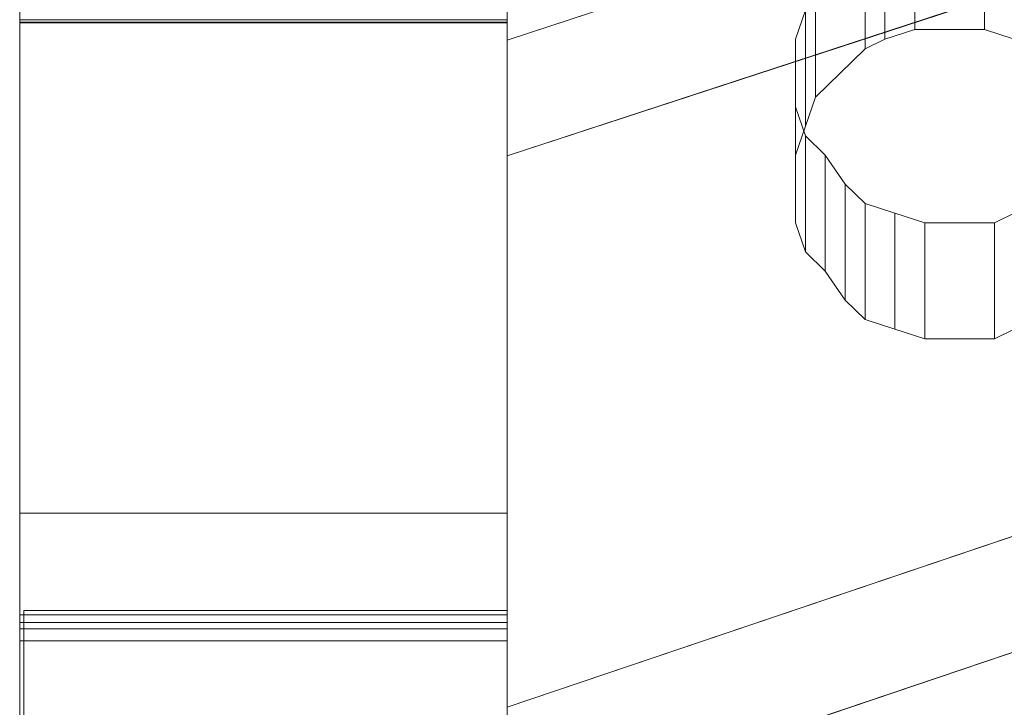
# Model space of a CAD drawing. Header units: millimetres. Extents: x -211 to 218, y -248 to 286.
# Tile 119 of 214: x -199.64 to -187.51, y 225 to 233.46. Entities that reach past the tile are written whole.
import ezdxf

# ---------------------------------------------------------------- set-up
doc = ezdxf.new("R2010")
doc.units = ezdxf.units.MM
doc.header["$LTSCALE"] = 25.4
doc.layers.add('None', color=7, linetype='Continuous', lineweight=9)

msp = doc.modelspace()

# ---------------------------------------------------------------- linework, layer by layer
at = {"layer": 'None', "color": 7, "linetype": 'Continuous', "lineweight": 9}
for points, invisible_edges in [([(-106.613, 136.705, -21.075), (-104.343, 137.897, -21.111), (-186.998, 283.119, -412.972), (-188.943, 282.097, -412.941)], 10), ([(-188.943, 282.097, -412.941), (-189.621, 281.741, -412.93), (-106.966, 136.519, -21.069), (-106.613, 136.705, -21.075)], 10), ([(-108.784, 135.152, -21.192), (-106.966, 136.519, -21.069), (-189.621, 281.741, -412.93), (-191.191, 280.561, -413.036)], 10), ([(-191.191, 280.561, -413.036), (-191.986, 279.963, -413.09), (-109.332, 134.741, -21.229), (-108.784, 135.152, -21.192)], 10), ([(-110.719, 133.294, -21.473), (-109.332, 134.741, -21.229), (-191.986, 279.963, -413.09), (-193.196, 278.701, -413.302)], 10), ([(-193.196, 278.701, -413.302), (-194.022, 277.84, -413.447), (-111.367, 132.617, -21.586), (-110.719, 133.294, -21.473)], 10), ([(-112.372, 131.149, -21.919), (-111.367, 132.617, -21.586), (-194.022, 277.84, -413.447), (-194.913, 276.537, -413.742)], 10), ([(-194.913, 276.537, -413.742), (-195.667, 275.435, -413.991), (-113.012, 130.213, -22.131), (-112.372, 131.149, -21.919)], 10), ([(-113.689, 128.744, -22.532), (-113.138, 129.94, -22.205), (-195.667, 275.435, -413.991), (-196.283, 274.098, -414.357)], 10), ([(-113.138, 129.94, -22.205), (-113.012, 130.213, -22.131), (-195.667, 275.435, -413.991)], 10), ([(-196.283, 274.098, -414.357), (-196.87, 272.823, -414.705), (-114.215, 127.601, -22.845), (-113.689, 128.744, -22.532)], 10), ([(-114.608, 126.12, -23.311), (-114.215, 127.601, -22.845), (-196.87, 272.823, -414.705), (-197.24, 271.427, -415.145)], 10), ([(-114.941, 124.861, -23.707), (-114.608, 126.12, -23.311), (-197.24, 271.427, -415.145), (-197.449, 270.639, -415.393)], 10), ([(-197.449, 270.639, -415.393), (-197.596, 270.083, -415.568), (-114.941, 124.861, -23.707)], 10), ([(-115.064, 123.339, -24.245), (-114.941, 124.861, -23.707), (-197.596, 270.083, -415.568), (-197.717, 268.59, -416.096)], 10), ([(-197.717, 268.59, -416.096), (-197.822, 267.297, -416.553), (-115.167, 122.075, -24.692), (-115.064, 123.339, -24.245)], 10), ([(-115.078, 121.204, -25.034), (-115.167, 122.075, -24.692), (-197.822, 267.297, -416.553), (-197.656, 265.679, -417.187)], 10), ([(-197.656, 265.679, -417.187), (-197.541, 264.551, -417.63), (-114.886, 119.329, -25.769), (-115.005, 120.489, -25.314)], 10), ([(-115.005, 120.489, -25.314), (-115.078, 121.204, -25.034), (-197.656, 265.679, -417.187)], 10), ([(-114.396, 117.679, -26.484), (-114.886, 119.329, -25.769), (-197.541, 264.551, -417.63), (-197.175, 263.318, -418.164)], 10), ([(-197.175, 263.318, -418.164), (-197.024, 262.812, -418.383), (-114.396, 117.679, -26.484)], 10), ([(-197.024, 262.812, -418.383), (-196.762, 261.927, -418.766), (-114.107, 116.705, -26.906), (-114.396, 117.679, -26.484)], 10), ([(-196.762, 261.927, -418.766), (-112.989, 114.546, -27.942), (-113.241, 115.033, -27.708)], 9), ([(-112.989, 114.546, -27.942), (-196.762, 261.927, -418.766), (-195.824, 260.117, -419.635)], 9), ([(-113.241, 115.033, -27.708), (-114.107, 116.705, -26.906), (-196.762, 261.927, -418.766)], 10), ([(-195.824, 260.117, -419.635), (-195.508, 259.506, -419.928), (-112.853, 114.284, -28.067), (-112.989, 114.546, -27.942)], 10), ([(-111.581, 112.669, -28.934), (-112.853, 114.284, -28.067), (-195.508, 259.506, -419.928), (-194.102, 257.722, -420.886)], 10), ([(-111.163, 112.14, -29.218), (-111.581, 112.669, -28.934), (-194.102, 257.722, -420.886), (-193.973, 257.558, -420.974)], 10), ([(-193.973, 257.558, -420.974), (-193.818, 257.362, -421.079), (-111.163, 112.14, -29.218)], 10), ([(-109.493, 110.688, -30.109), (-111.163, 112.14, -29.218), (-193.818, 257.362, -421.079), (-191.94, 255.73, -422.08)], 10), ([(-191.94, 255.73, -422.08), (-191.743, 255.558, -422.185), (-109.088, 110.336, -30.324), (-109.493, 110.688, -30.109)], 10), ([(-191.743, 255.558, -422.185), (-189.449, 254.212, -423.168), (-107.081, 109.158, -31.184), (-107.879, 109.626, -30.843)], 10), ([(-107.879, 109.626, -30.843), (-109.088, 110.336, -30.324), (-191.743, 255.558, -422.185)], 10), ([(-189.449, 254.212, -423.168), (-189.346, 254.151, -423.212), (-106.691, 108.929, -31.352), (-107.081, 109.158, -31.184)], 10), ([(-104.458, 108.111, -32.126), (-106.691, 108.929, -31.352), (-189.346, 254.151, -423.212), (-187.808, 253.588, -423.745)], 10), ([(-187.808, 253.588, -423.745), (-186.748, 253.2, -424.112), (-104.458, 108.111, -32.126)], 10), ([(-199.637, 233.43, 331.921), (-199.637, 234.871, 337.695), (-199.637, 241.507, 336.169), (-199.637, 237.293, 318.772)], 8), ([(-193.637, 237.293, 318.772), (-193.637, 241.507, 336.169), (-193.637, 234.871, 337.695), (-193.637, 233.43, 331.921)], 8), ([(-183.2, 230.357, 296.471), (-172.295, 238.646, 294.442), (-193.637, 217.273, 299.672)], 11), ([(-166.295, 218.76, 299.308), (-193.637, 210.054, 301.438), (-193.637, 217.273, 299.672), (-172.295, 238.646, 294.442)], 12), ([(-199.637, 225.813, 310.951), (-199.637, 225.713, 311.259), (-199.637, 237.293, 318.772), (-199.637, 236.414, 315.143)], 10), ([(-199.637, 237.293, 318.772), (-199.637, 225.542, 311.591), (-199.637, 225.327, 311.865)], 9), ([(-199.637, 237.293, 318.772), (-199.637, 225.713, 311.259), (-199.637, 225.705, 311.283)], 9), ([(-199.637, 225.705, 311.283), (-199.637, 225.542, 311.591), (-199.637, 237.293, 318.772)], 10), ([(-199.637, 225.327, 311.865), (-199.637, 225.068, 312.099), (-199.637, 233.43, 331.921), (-199.637, 237.293, 318.772)], 14), ([(-193.637, 236.414, 315.143), (-193.637, 237.293, 318.772), (-193.637, 225.713, 311.259), (-193.637, 225.813, 310.951)], 10), ([(-193.637, 237.293, 318.772), (-193.637, 229.276, 323.974), (-193.637, 229.042, 323.715)], 9), ([(-193.637, 237.293, 318.772), (-193.637, 229.676, 325.282), (-193.637, 229.664, 324.934)], 9), ([(-193.637, 229.042, 323.715), (-193.637, 228.768, 323.501), (-193.637, 237.293, 318.772)], 10), ([(-193.637, 237.293, 318.772), (-193.637, 229.591, 324.593), (-193.637, 229.461, 324.27)], 9), ([(-193.637, 229.628, 325.628), (-193.637, 229.676, 325.282), (-193.637, 237.293, 318.772), (-193.637, 233.43, 331.921)], 14), ([(-193.637, 228.768, 323.501), (-193.637, 228.46, 323.337), (-193.637, 225.713, 311.259), (-193.637, 237.293, 318.772)], 14), ([(-193.637, 229.664, 324.934), (-193.637, 229.591, 324.593), (-193.637, 237.293, 318.772)], 10), ([(-193.637, 229.461, 324.27), (-193.637, 229.276, 323.974), (-193.637, 237.293, 318.772)], 10), ([(-183.284, 236.601, 301.12), (-193.637, 233.209, 301.95), (-183.645, 232.043, 302.235), (-182.286, 235.612, 301.362)], 10), ([(-199.637, 226.14, 303.66), (-199.637, 236.414, 315.143), (-199.637, 233.419, 302.776)], 9), ([(-199.637, 236.414, 315.143), (-199.637, 225.646, 309.593), (-199.637, 225.776, 309.916)], 9), ([(-199.637, 224.953, 308.824), (-199.637, 225.227, 309.039), (-199.637, 236.414, 315.143), (-199.637, 220.764, 304.989)], 14), ([(-199.637, 236.414, 315.143), (-199.637, 225.861, 310.606), (-199.637, 225.813, 310.951)], 9), ([(-199.637, 236.414, 315.143), (-199.637, 225.461, 309.298), (-199.637, 225.646, 309.593)], 9), ([(-199.637, 236.414, 315.143), (-199.637, 225.849, 310.257), (-199.637, 225.861, 310.606)], 9), ([(-199.637, 225.227, 309.039), (-199.637, 225.461, 309.298), (-199.637, 236.414, 315.143)], 10), ([(-199.637, 225.776, 309.916), (-199.637, 225.849, 310.257), (-199.637, 236.414, 315.143)], 10), ([(-199.637, 226.14, 303.66), (-199.637, 220.764, 304.989), (-199.637, 236.414, 315.143)], 10), ([(-193.637, 236.414, 315.143), (-193.637, 233.419, 302.776), (-199.637, 233.419, 302.776), (-199.637, 236.414, 315.143)], 8), ([(-193.637, 233.419, 302.776), (-193.637, 236.414, 315.143), (-193.637, 226.14, 303.66)], 10), ([(-193.637, 236.414, 315.143), (-193.637, 220.764, 304.989), (-193.637, 226.14, 303.66)], 9), ([(-193.637, 220.764, 304.989), (-193.637, 236.414, 315.143), (-193.637, 225.227, 309.039), (-193.637, 224.953, 308.824)], 11), ([(-193.637, 236.414, 315.143), (-193.637, 225.461, 309.298), (-193.637, 225.227, 309.039)], 9), ([(-193.637, 236.414, 315.143), (-193.637, 225.849, 310.257), (-193.637, 225.776, 309.916)], 9), ([(-193.637, 225.776, 309.916), (-193.637, 225.646, 309.593), (-193.637, 236.414, 315.143)], 10), ([(-193.637, 225.646, 309.593), (-193.637, 225.461, 309.298), (-193.637, 236.414, 315.143)], 10), ([(-193.637, 225.813, 310.951), (-193.637, 225.861, 310.606), (-193.637, 236.414, 315.143)], 10), ([(-193.637, 225.861, 310.606), (-193.637, 225.849, 310.257), (-193.637, 236.414, 315.143)], 10), ([(-193.637, 234.35, 331.599), (-193.637, 233.458, 331.817), (-193.637, 234.884, 337.645), (-193.637, 235.776, 337.427)], 8), ([(-182.286, 234.186, 295.534), (-183.645, 230.617, 296.407), (-193.637, 231.783, 296.122), (-183.284, 235.175, 295.292)], 10), ([(-199.637, 227.391, 339.479), (-193.637, 227.391, 339.479), (-189.229, 231.197, 338.547), (-193.637, 234.884, 337.645)], 14), ([(-193.637, 234.884, 337.645), (-199.637, 234.884, 337.645), (-199.637, 227.391, 339.479)], 8), ([(-193.637, 234.884, 337.645), (-190.086, 233.219, 338.052), (-189.964, 233.576, 337.965)], 9), ([(-193.637, 234.884, 337.645), (-190.086, 232.386, 338.256), (-190.086, 233.219, 338.052)], 9), ([(-193.637, 234.884, 337.645), (-189.964, 232.029, 338.344), (-190.086, 232.386, 338.256)], 9), ([(-193.637, 234.884, 337.645), (-189.229, 231.197, 338.547), (-189.474, 231.435, 338.489)], 9), ([(-189.474, 231.435, 338.489), (-189.964, 232.029, 338.344), (-193.637, 234.884, 337.645)], 11), ([(-167.715, 234.35, 331.599), (-193.637, 225.965, 333.65), (-187.637, 229.533, 332.777), (-187.392, 229.652, 332.748)], 11), ([(-193.637, 233.458, 331.817), (-193.637, 234.35, 331.599), (-189.841, 232.507, 332.05), (-189.964, 232.15, 332.137)], 10), ([(-193.637, 234.35, 331.599), (-188.617, 233.339, 331.846), (-188.984, 233.22, 331.875)], 9), ([(-188.984, 233.22, 331.875), (-189.229, 233.101, 331.904), (-193.637, 234.35, 331.599)], 10), ([(-193.637, 234.35, 331.599), (-167.715, 234.35, 331.599), (-187.76, 233.339, 331.846), (-188.617, 233.339, 331.846)], 11), ([(-189.229, 233.101, 331.904), (-189.841, 232.507, 332.05), (-193.637, 234.35, 331.599)], 10), ([(-179.066, 224.062, 334.116), (-183.352, 222.754, 334.436), (-193.637, 225.965, 333.65), (-167.715, 234.35, 331.599)], 14), ([(-187.392, 233.22, 331.875), (-187.76, 233.339, 331.846), (-167.715, 234.35, 331.599)], 10), ([(-199.637, 225.965, 333.65), (-199.637, 233.458, 331.817), (-193.637, 233.458, 331.817)], 8), ([(-193.637, 233.458, 331.817), (-189.229, 229.771, 332.719), (-193.637, 225.965, 333.65), (-199.637, 225.965, 333.65)], 11), ([(-199.637, 233.43, 331.921), (-199.637, 229.676, 325.282), (-199.637, 229.628, 325.628)], 9), ([(-199.637, 233.43, 331.921), (-199.637, 229.591, 324.593), (-199.637, 229.664, 324.934)], 9), ([(-199.637, 229.664, 324.934), (-199.637, 229.676, 325.282), (-199.637, 233.43, 331.921)], 10), ([(-199.637, 226.045, 333.783), (-199.637, 233.43, 331.921), (-199.637, 228.265, 327.091), (-199.637, 227.924, 327.163)], 10), ([(-199.637, 233.43, 331.921), (-199.637, 229.142, 326.542), (-199.637, 228.883, 326.775)], 9), ([(-199.637, 233.43, 331.921), (-199.637, 229.52, 325.959), (-199.637, 229.357, 326.267)], 9), ([(-199.637, 229.461, 324.27), (-199.637, 229.591, 324.593), (-199.637, 233.43, 331.921), (-199.637, 225.068, 312.099)], 14), ([(-199.637, 233.43, 331.921), (-199.637, 228.588, 326.96), (-199.637, 228.265, 327.091)], 9), ([(-199.637, 229.357, 326.267), (-199.637, 229.142, 326.542), (-199.637, 233.43, 331.921)], 10), ([(-199.637, 228.883, 326.775), (-199.637, 228.588, 326.96), (-199.637, 233.43, 331.921)], 10), ([(-199.637, 229.628, 325.628), (-199.637, 229.52, 325.959), (-199.637, 233.43, 331.921)], 10), ([(-199.637, 233.419, 302.776), (-199.637, 232.129, 297.498), (-199.637, 224.772, 298.127), (-199.637, 226.14, 303.66)], 10), ([(-199.637, 232.129, 297.498), (-199.637, 233.419, 302.776), (-193.637, 233.419, 302.776), (-193.637, 232.129, 297.498)], 8), ([(-189.964, 232.15, 332.137), (-190.086, 231.793, 332.224), (-193.637, 233.458, 331.817)], 10), ([(-190.086, 231.793, 332.224), (-190.086, 230.96, 332.428), (-193.637, 233.458, 331.817)], 10), ([(-193.637, 233.458, 331.817), (-189.964, 230.603, 332.515), (-189.719, 230.366, 332.574), (-189.474, 230.009, 332.661)], 9), ([(-190.086, 230.96, 332.428), (-189.964, 230.603, 332.515), (-193.637, 233.458, 331.817)], 10), ([(-189.474, 230.009, 332.661), (-189.229, 229.771, 332.719), (-193.637, 233.458, 331.817)], 10), ([(-193.637, 227.924, 327.163), (-193.637, 228.265, 327.091), (-193.637, 233.43, 331.921), (-193.637, 226.045, 333.783)], 10), ([(-193.637, 233.43, 331.921), (-193.637, 229.52, 325.959), (-193.637, 229.628, 325.628)], 9), ([(-193.637, 233.43, 331.921), (-193.637, 229.142, 326.542), (-193.637, 229.357, 326.267)], 9), ([(-193.637, 233.43, 331.921), (-193.637, 228.588, 326.96), (-193.637, 228.883, 326.775)], 9), ([(-193.637, 228.883, 326.775), (-193.637, 229.142, 326.542), (-193.637, 233.43, 331.921)], 10), ([(-193.637, 228.265, 327.091), (-193.637, 228.588, 326.96), (-193.637, 233.43, 331.921)], 10), ([(-193.637, 229.357, 326.267), (-193.637, 229.52, 325.959), (-193.637, 233.43, 331.921)], 10), ([(-193.637, 226.14, 303.66), (-193.637, 224.772, 298.127), (-193.637, 232.129, 297.498), (-193.637, 233.419, 302.776)], 10), ([(-193.637, 233.209, 301.95), (-193.637, 226.192, 303.667), (-183.649, 231.797, 302.295), (-183.645, 232.043, 302.235)], 10), ([(-199.637, 232.129, 297.498), (-199.637, 221.526, 293.556), (-199.637, 221.418, 293.888)], 9), ([(-199.637, 232.129, 297.498), (-199.637, 221.562, 292.862), (-199.637, 221.574, 293.211)], 9), ([(-199.637, 232.129, 297.498), (-199.637, 221.359, 292.198), (-199.637, 221.489, 292.521)], 9), ([(-199.637, 221.418, 293.888), (-199.637, 221.255, 294.196), (-199.637, 224.772, 298.127), (-199.637, 232.129, 297.498)], 14), ([(-199.637, 221.489, 292.521), (-199.637, 221.562, 292.862), (-199.637, 232.129, 297.498)], 10), ([(-199.637, 221.174, 291.903), (-199.637, 221.359, 292.198), (-199.637, 232.129, 297.498), (-199.637, 221.227, 290.425)], 14), ([(-199.637, 221.574, 293.211), (-199.637, 221.526, 293.556), (-199.637, 232.129, 297.498)], 10), ([(-199.637, 231.549, 295.126), (-199.637, 222.138, 289.021), (-199.637, 221.227, 290.425), (-199.637, 232.129, 297.498)], 7), ([(-199.637, 231.549, 295.126), (-199.637, 232.129, 297.498), (-193.637, 232.129, 297.498), (-193.637, 231.549, 295.126)], 10), ([(-193.637, 221.227, 290.425), (-193.637, 232.129, 297.498), (-193.637, 221.359, 292.198), (-193.637, 221.174, 291.903)], 11), ([(-193.637, 232.129, 297.498), (-193.637, 221.562, 292.862), (-193.637, 221.489, 292.521)], 9), ([(-193.637, 232.129, 297.498), (-193.637, 221.526, 293.556), (-193.637, 221.574, 293.211)], 9), ([(-193.637, 232.129, 297.498), (-193.637, 224.772, 298.127), (-193.637, 221.255, 294.196), (-193.637, 221.418, 293.888)], 11), ([(-193.637, 221.574, 293.211), (-193.637, 221.562, 292.862), (-193.637, 232.129, 297.498)], 10), ([(-193.637, 221.489, 292.521), (-193.637, 221.359, 292.198), (-193.637, 232.129, 297.498)], 10), ([(-193.637, 221.418, 293.888), (-193.637, 221.526, 293.556), (-193.637, 232.129, 297.498)], 10), ([(-193.637, 232.129, 297.498), (-193.637, 221.227, 290.425), (-193.637, 222.138, 289.021), (-193.637, 231.549, 295.126)], 7), ([(-189.474, 231.435, 338.489), (-189.719, 231.792, 338.402), (-189.964, 232.029, 338.344)], 8), ([(-193.637, 226.192, 303.667), (-166.295, 220.186, 305.136), (-183.429, 231.664, 302.328), (-183.649, 231.797, 302.295)], 11), ([(-183.645, 230.617, 296.407), (-183.649, 230.371, 296.467), (-193.637, 224.766, 297.839), (-193.637, 231.783, 296.122)], 10), ([(-199.637, 229.208, 285.547), (-199.637, 225.819, 283.348), (-199.637, 222.138, 289.021), (-199.637, 231.549, 295.126)], 7), ([(-199.637, 229.208, 285.547), (-199.637, 231.549, 295.126), (-193.637, 231.549, 295.126), (-193.637, 229.208, 285.547)], 10), ([(-193.637, 231.549, 295.126), (-193.637, 222.138, 289.021), (-193.637, 225.819, 283.348), (-193.637, 229.208, 285.547)], 7), ([(-188.862, 231.078, 338.576), (-189.229, 231.197, 338.547), (-193.637, 227.391, 339.479)], 10), ([(-193.637, 227.391, 339.479), (-188.495, 230.959, 338.605), (-188.862, 231.078, 338.576)], 9), ([(-187.392, 231.078, 338.576), (-187.637, 230.959, 338.605), (-188.25, 222.634, 340.643), (-183.352, 224.18, 340.264)], 10), ([(-193.637, 227.391, 339.479), (-187.637, 230.959, 338.605), (-188.495, 230.959, 338.605)], 9), ([(-193.637, 227.391, 339.479), (-193.637, 220.85, 341.079), (-188.25, 222.634, 340.643), (-187.637, 230.959, 338.605)], 12), ([(-172.062, 230.724, 260.308), (-193.637, 208.53, 265.738), (-183.315, 222.184, 262.397), (-183.18, 222.327, 262.362)], 11), ([(-166.295, 209.696, 265.453), (-193.637, 200.752, 267.641), (-193.637, 208.53, 265.738), (-172.062, 230.724, 260.308)], 12), ([(-183.649, 230.371, 296.467), (-183.429, 230.238, 296.5), (-193.637, 217.273, 299.672), (-193.637, 224.766, 297.839)], 14), ([(-193.637, 217.273, 299.672), (-183.429, 230.238, 296.5), (-183.2, 230.357, 296.471)], 9), ([(-193.637, 225.965, 333.65), (-189.229, 229.771, 332.719), (-188.862, 229.652, 332.748)], 9), ([(-193.637, 229.676, 325.282), (-199.637, 229.676, 325.282), (-199.637, 229.664, 324.934), (-193.637, 229.664, 324.934)], 5), ([(-193.637, 229.628, 325.628), (-199.637, 229.628, 325.628), (-199.637, 229.676, 325.282), (-193.637, 229.676, 325.282)], 5), ([(-193.637, 229.664, 324.934), (-199.637, 229.664, 324.934), (-199.637, 229.591, 324.593), (-193.637, 229.591, 324.593)], 5), ([(-193.637, 229.52, 325.959), (-199.637, 229.52, 325.959), (-199.637, 229.628, 325.628), (-193.637, 229.628, 325.628)], 5), ([(-188.862, 229.652, 332.748), (-188.495, 229.533, 332.777), (-193.637, 225.965, 333.65)], 10), ([(-193.637, 229.591, 324.593), (-199.637, 229.591, 324.593), (-199.637, 229.461, 324.27), (-193.637, 229.461, 324.27)], 5), ([(-193.637, 229.357, 326.267), (-199.637, 229.357, 326.267), (-199.637, 229.52, 325.959), (-193.637, 229.52, 325.959)], 5), ([(-188.495, 229.533, 332.777), (-187.637, 229.533, 332.777), (-193.637, 225.965, 333.65)], 10), ([(-199.637, 225.068, 312.099), (-199.637, 229.276, 323.974), (-199.637, 229.461, 324.27)], 9), ([(-193.637, 229.461, 324.27), (-199.637, 229.461, 324.27), (-199.637, 229.276, 323.974), (-193.637, 229.276, 323.974)], 5), ([(-193.637, 229.142, 326.542), (-199.637, 229.142, 326.542), (-199.637, 229.357, 326.267), (-193.637, 229.357, 326.267)], 5), ([(-199.637, 229.042, 323.715), (-199.637, 229.276, 323.974), (-199.637, 225.068, 312.099)], 10), ([(-193.637, 229.276, 323.974), (-199.637, 229.276, 323.974), (-199.637, 229.042, 323.715), (-193.637, 229.042, 323.715)], 5), ([(-199.637, 227.89, 280.155), (-199.637, 225.819, 283.348), (-199.637, 229.208, 285.547)], 3), ([(-199.637, 227.89, 280.155), (-199.637, 229.208, 285.547), (-193.637, 229.208, 285.547), (-193.637, 227.89, 280.155)], 10), ([(-193.637, 228.883, 326.775), (-199.637, 228.883, 326.775), (-199.637, 229.142, 326.542), (-193.637, 229.142, 326.542)], 5), ([(-193.637, 229.208, 285.547), (-193.637, 225.819, 283.348), (-193.637, 227.89, 280.155)], 3), ([(-199.637, 225.068, 312.099), (-199.637, 228.768, 323.501), (-199.637, 229.042, 323.715)], 9), ([(-193.637, 229.042, 323.715), (-199.637, 229.042, 323.715), (-199.637, 228.768, 323.501), (-193.637, 228.768, 323.501)], 5), ([(-193.637, 228.588, 326.96), (-199.637, 228.588, 326.96), (-199.637, 228.883, 326.775), (-193.637, 228.883, 326.775)], 5), ([(-199.637, 225.068, 312.099), (-199.637, 228.46, 323.337), (-199.637, 228.768, 323.501)], 9), ([(-193.637, 228.768, 323.501), (-199.637, 228.768, 323.501), (-199.637, 228.46, 323.337), (-193.637, 228.46, 323.337)], 5), ([(-193.637, 228.265, 327.091), (-199.637, 228.265, 327.091), (-199.637, 228.588, 326.96), (-193.637, 228.588, 326.96)], 5), ([(-199.637, 228.128, 323.23), (-199.637, 228.46, 323.337), (-199.637, 225.068, 312.099)], 10), ([(-193.637, 228.46, 323.337), (-199.637, 228.46, 323.337), (-199.637, 228.128, 323.23), (-193.637, 228.128, 323.23)], 5), ([(-183.315, 228.487, 267.032), (-193.637, 225.002, 267.885), (-182.311, 227.487, 267.276)], 10), ([(-193.637, 225.713, 311.259), (-193.637, 228.46, 323.337), (-193.637, 228.128, 323.23)], 9), ([(-193.637, 227.924, 327.163), (-199.637, 227.924, 327.163), (-199.637, 228.265, 327.091), (-193.637, 228.265, 327.091)], 5), ([(-199.637, 228.128, 323.23), (-199.637, 225.068, 312.099), (-199.637, 224.773, 312.284)], 9), ([(-199.637, 224.773, 312.284), (-199.637, 224.45, 312.414), (-199.637, 227.783, 323.181), (-199.637, 228.128, 323.23)], 10), ([(-193.637, 228.128, 323.23), (-199.637, 228.128, 323.23), (-199.637, 227.783, 323.181), (-193.637, 227.783, 323.181)], 5), ([(-193.637, 228.128, 323.23), (-193.637, 227.783, 323.181), (-193.637, 225.713, 311.259)], 10), ([(-199.637, 227.924, 327.163), (-199.637, 227.575, 327.176), (-199.637, 226.045, 333.783)], 10), ([(-193.637, 227.575, 327.176), (-199.637, 227.575, 327.176), (-199.637, 227.924, 327.163), (-193.637, 227.924, 327.163)], 5), ([(-193.637, 226.045, 333.783), (-193.637, 227.575, 327.176), (-193.637, 227.924, 327.163)], 9), ([(-199.637, 220.522, 279.912), (-199.637, 225.819, 283.348), (-199.637, 227.89, 280.155), (-199.637, 227.035, 276.655)], 11), ([(-199.637, 227.035, 276.655), (-199.637, 227.89, 280.155), (-193.637, 227.89, 280.155), (-193.637, 227.035, 276.655)], 10), ([(-199.637, 227.435, 323.193), (-199.637, 227.783, 323.181), (-199.637, 224.45, 312.414)], 10), ([(-193.637, 227.783, 323.181), (-199.637, 227.783, 323.181), (-199.637, 227.435, 323.193), (-193.637, 227.435, 323.193)], 5), ([(-193.637, 227.035, 276.655), (-193.637, 227.89, 280.155), (-193.637, 225.819, 283.348), (-193.637, 220.522, 279.912)], 14), ([(-193.637, 224.45, 312.414), (-193.637, 227.783, 323.181), (-193.637, 227.435, 323.193)], 9), ([(-193.637, 227.783, 323.181), (-193.637, 224.45, 312.414), (-193.637, 224.773, 312.284)], 9), ([(-193.637, 224.773, 312.284), (-193.637, 225.068, 312.099), (-193.637, 227.783, 323.181)], 10), ([(-193.637, 227.783, 323.181), (-193.637, 225.542, 311.591), (-193.637, 225.705, 311.283)], 9), ([(-193.637, 227.783, 323.181), (-193.637, 225.068, 312.099), (-193.637, 225.327, 311.865)], 9), ([(-193.637, 225.327, 311.865), (-193.637, 225.542, 311.591), (-193.637, 227.783, 323.181)], 10), ([(-193.637, 225.705, 311.283), (-193.637, 225.713, 311.259), (-193.637, 227.783, 323.181)], 10), ([(-199.637, 226.045, 333.783), (-199.637, 227.575, 327.176), (-199.637, 227.23, 327.127)], 9), ([(-193.637, 227.23, 327.127), (-199.637, 227.23, 327.127), (-199.637, 227.575, 327.176), (-193.637, 227.575, 327.176)], 5), ([(-193.637, 226.045, 333.783), (-193.637, 227.23, 327.127), (-193.637, 227.575, 327.176)], 9), ([(-199.637, 224.45, 312.414), (-199.637, 224.109, 312.487), (-199.637, 227.094, 323.266), (-199.637, 227.435, 323.193)], 10), ([(-193.637, 227.435, 323.193), (-199.637, 227.435, 323.193), (-199.637, 227.094, 323.266), (-193.637, 227.094, 323.266)], 5), ([(-193.637, 225.002, 267.885), (-183.682, 223.871, 268.161), (-182.311, 227.487, 267.276)], 9), ([(-193.637, 227.435, 323.193), (-193.637, 227.094, 323.266), (-193.637, 224.109, 312.487), (-193.637, 224.45, 312.414)], 10), ([(-199.637, 216.963, 327.285), (-199.637, 220.851, 341.083), (-199.637, 227.391, 339.479), (-199.637, 226.045, 333.783)], 8), ([(-193.637, 226.045, 333.783), (-193.637, 227.391, 339.479), (-193.637, 220.851, 341.083), (-193.637, 216.963, 327.285)], 8), ([(-199.637, 227.23, 327.127), (-199.637, 226.898, 327.02), (-199.637, 226.045, 333.783)], 10), ([(-193.637, 226.898, 327.02), (-199.637, 226.898, 327.02), (-199.637, 227.23, 327.127), (-193.637, 227.23, 327.127)], 5), ([(-193.637, 226.045, 333.783), (-193.637, 226.898, 327.02), (-193.637, 227.23, 327.127)], 9), ([(-199.637, 224.109, 312.487), (-199.637, 226.77, 323.397), (-199.637, 227.094, 323.266)], 9), ([(-193.637, 227.094, 323.266), (-199.637, 227.094, 323.266), (-199.637, 226.77, 323.397), (-193.637, 226.77, 323.397)], 5), ([(-193.637, 227.094, 323.266), (-193.637, 226.77, 323.397), (-193.637, 224.109, 312.487)], 10), ([(-182.311, 226.061, 261.448), (-193.637, 223.576, 262.057), (-183.315, 227.061, 261.204)], 9), ([(-199.637, 225.831, 271.73), (-199.637, 223.938, 274.647), (-199.637, 227.035, 276.655)], 3), ([(-199.637, 227.035, 276.655), (-199.637, 223.938, 274.647), (-199.637, 220.522, 279.912)], 11), ([(-199.637, 225.831, 271.73), (-199.637, 227.035, 276.655), (-193.637, 227.035, 276.655), (-193.637, 225.831, 271.73)], 10), ([(-193.637, 220.522, 279.912), (-193.637, 223.938, 274.647), (-193.637, 227.035, 276.655)], 11), ([(-193.637, 227.035, 276.655), (-193.637, 223.938, 274.647), (-193.637, 225.831, 271.73)], 3), ([(-199.637, 226.898, 327.02), (-199.637, 226.591, 326.856), (-199.637, 226.045, 333.783)], 10), ([(-193.637, 226.591, 326.856), (-199.637, 226.591, 326.856), (-199.637, 226.898, 327.02), (-193.637, 226.898, 327.02)], 5), ([(-193.637, 226.045, 333.783), (-193.637, 226.591, 326.856), (-193.637, 226.898, 327.02)], 9), ([(-199.637, 226.77, 323.397), (-199.637, 224.109, 312.487), (-199.637, 223.76, 312.499)], 9), ([(-199.637, 223.76, 312.499), (-199.637, 223.415, 312.451), (-199.637, 226.77, 323.397)], 10), ([(-199.637, 223.083, 312.343), (-199.637, 226.475, 323.582), (-199.637, 226.77, 323.397)], 9), ([(-199.637, 223.415, 312.451), (-199.637, 223.083, 312.343), (-199.637, 226.77, 323.397)], 10), ([(-193.637, 226.77, 323.397), (-199.637, 226.77, 323.397), (-199.637, 226.475, 323.582), (-193.637, 226.475, 323.582)], 5), ([(-193.637, 226.77, 323.397), (-193.637, 223.415, 312.451), (-193.637, 223.76, 312.499)], 9), ([(-193.637, 226.77, 323.397), (-193.637, 223.083, 312.343), (-193.637, 223.415, 312.451)], 9), ([(-193.637, 223.76, 312.499), (-193.637, 224.109, 312.487), (-193.637, 226.77, 323.397)], 10), ([(-193.637, 226.77, 323.397), (-193.637, 226.475, 323.582), (-193.637, 223.083, 312.343)], 10), ([(-199.637, 226.045, 333.783), (-199.637, 226.591, 326.856), (-199.637, 226.316, 326.642)], 9), ([(-193.637, 226.316, 326.642), (-199.637, 226.316, 326.642), (-199.637, 226.591, 326.856), (-193.637, 226.591, 326.856)], 5), ([(-193.637, 226.316, 326.642), (-193.637, 226.591, 326.856), (-193.637, 226.045, 333.783)], 10), ([(-199.637, 213.043, 303.039), (-199.637, 226.475, 323.582), (-199.637, 222.267, 311.706), (-199.637, 222.082, 311.411)], 11), ([(-199.637, 226.475, 323.582), (-199.637, 222.501, 311.965), (-199.637, 222.267, 311.706)], 9), ([(-199.637, 226.475, 323.582), (-199.637, 223.083, 312.343), (-199.637, 222.776, 312.18)], 9), ([(-199.637, 222.776, 312.18), (-199.637, 222.501, 311.965), (-199.637, 226.475, 323.582)], 10), ([(-199.637, 212.458, 310.765), (-199.637, 226.216, 323.815), (-199.637, 226.475, 323.582), (-199.637, 213.043, 303.039)], 13), ([(-193.637, 226.475, 323.582), (-199.637, 226.475, 323.582), (-199.637, 226.216, 323.815), (-193.637, 226.216, 323.815)], 5), ([(-193.637, 226.475, 323.582), (-193.637, 222.501, 311.965), (-193.637, 222.776, 312.18)], 9), ([(-193.637, 222.082, 311.411), (-193.637, 222.267, 311.706), (-193.637, 226.475, 323.582), (-193.637, 213.043, 303.039)], 14), ([(-193.637, 222.267, 311.706), (-193.637, 222.501, 311.965), (-193.637, 226.475, 323.582)], 10), ([(-193.637, 213.043, 303.039), (-193.637, 226.475, 323.582), (-193.637, 226.216, 323.815), (-193.637, 212.458, 310.765)], 13), ([(-193.637, 222.776, 312.18), (-193.637, 223.083, 312.343), (-193.637, 226.475, 323.582)], 10), ([(-199.637, 226.316, 326.642), (-199.637, 226.082, 326.383), (-199.637, 216.963, 327.285), (-199.637, 226.045, 333.783)], 14), ([(-193.637, 226.082, 326.383), (-199.637, 226.082, 326.383), (-199.637, 226.316, 326.642), (-193.637, 226.316, 326.642)], 5), ([(-199.637, 212.458, 310.765), (-199.637, 226.001, 324.09), (-199.637, 226.216, 323.815)], 9), ([(-193.637, 226.216, 323.815), (-199.637, 226.216, 323.815), (-199.637, 226.001, 324.09), (-193.637, 226.001, 324.09)], 5), ([(-193.637, 226.045, 333.783), (-193.637, 216.963, 327.285), (-193.637, 226.082, 326.383), (-193.637, 226.316, 326.642)], 11), ([(-193.637, 226.216, 323.815), (-193.637, 226.001, 324.09), (-193.637, 212.458, 310.765)], 10), ([(-199.637, 220.764, 304.989), (-199.637, 226.14, 303.66), (-193.637, 226.14, 303.66), (-193.637, 220.764, 304.989)], 8), ([(-193.637, 226.192, 303.667), (-199.588, 226.192, 303.667), (-199.588, 218.699, 305.5), (-193.637, 218.699, 305.5)], 8), ([(-193.637, 218.699, 305.5), (-166.295, 220.186, 305.136), (-193.637, 226.192, 303.667)], 11), ([(-199.637, 216.963, 327.285), (-199.637, 226.082, 326.383), (-199.637, 225.897, 326.087)], 9), ([(-193.637, 225.897, 326.087), (-199.637, 225.897, 326.087), (-199.637, 226.082, 326.383), (-193.637, 226.082, 326.383)], 5), ([(-199.637, 225.838, 324.398), (-199.637, 226.001, 324.09), (-199.637, 212.458, 310.765)], 10), ([(-193.637, 226.001, 324.09), (-199.637, 226.001, 324.09), (-199.637, 225.838, 324.398), (-193.637, 225.838, 324.398)], 5), ([(-193.637, 225.897, 326.087), (-193.637, 226.082, 326.383), (-193.637, 216.963, 327.285)], 10), ([(-182.311, 226.061, 261.448), (-183.682, 222.445, 262.333), (-193.637, 223.576, 262.057)], 10), ([(-193.637, 212.458, 310.765), (-193.637, 226.001, 324.09), (-193.637, 225.838, 324.398)], 9), ([(-183.352, 222.754, 334.436), (-188.25, 221.208, 334.814), (-193.637, 225.965, 333.65)], 10), ([(-188.25, 221.208, 334.814), (-193.637, 219.424, 335.251), (-193.637, 225.965, 333.65)], 8), ([(-199.637, 225.897, 326.087), (-199.637, 225.767, 325.764), (-199.637, 216.963, 327.285)], 10), ([(-193.637, 225.767, 325.764), (-199.637, 225.767, 325.764), (-199.637, 225.897, 326.087), (-193.637, 225.897, 326.087)], 5), ([(-193.637, 225.861, 310.606), (-199.637, 225.861, 310.606), (-199.637, 225.849, 310.257), (-193.637, 225.849, 310.257)], 5), ([(-193.637, 225.813, 310.951), (-199.637, 225.813, 310.951), (-199.637, 225.861, 310.606), (-193.637, 225.861, 310.606)], 5), ([(-193.637, 225.849, 310.257), (-199.637, 225.849, 310.257), (-199.637, 225.776, 309.916), (-193.637, 225.776, 309.916)], 5), ([(-193.637, 216.963, 327.285), (-193.637, 225.767, 325.764), (-193.637, 225.897, 326.087)], 9), ([(-199.637, 212.458, 310.765), (-199.637, 216.963, 327.285), (-199.637, 225.73, 324.729), (-199.637, 225.838, 324.398)], 10), ([(-193.637, 225.838, 324.398), (-199.637, 225.838, 324.398), (-199.637, 225.73, 324.729), (-193.637, 225.73, 324.729)], 5), ([(-199.637, 217.345, 269.72), (-199.637, 223.938, 274.647), (-199.637, 225.831, 271.73), (-199.637, 225.82, 271.684)], 11), ([(-193.637, 225.831, 271.73), (-193.637, 225.82, 271.684), (-199.637, 225.82, 271.684), (-199.637, 225.831, 271.73)], 8), ([(-199.637, 225.82, 271.684), (-199.637, 224.864, 267.716), (-199.637, 215.964, 264.19), (-199.637, 217.345, 269.72)], 10), ([(-199.637, 224.864, 267.716), (-199.637, 225.82, 271.684), (-193.637, 225.82, 271.684), (-193.637, 224.864, 267.716)], 8), ([(-199.637, 225.819, 283.348), (-199.637, 220.522, 279.912), (-199.637, 216.842, 285.585), (-199.637, 222.138, 289.021)], 15), ([(-199.637, 225.713, 311.259), (-199.637, 225.813, 310.951), (-193.637, 225.813, 310.951), (-193.637, 225.713, 311.259)], 10), ([(-193.637, 225.776, 309.916), (-199.637, 225.776, 309.916), (-199.637, 225.646, 309.593), (-193.637, 225.646, 309.593)], 5), ([(-199.637, 216.963, 327.285), (-199.637, 225.767, 325.764), (-199.637, 225.694, 325.423)], 9), ([(-193.637, 225.694, 325.423), (-199.637, 225.694, 325.423), (-199.637, 225.767, 325.764), (-193.637, 225.767, 325.764)], 5), ([(-199.637, 225.682, 325.075), (-199.637, 225.73, 324.729), (-199.637, 216.963, 327.285)], 10), ([(-193.637, 225.73, 324.729), (-199.637, 225.73, 324.729), (-199.637, 225.682, 325.075), (-193.637, 225.682, 325.075)], 5), ([(-193.637, 225.838, 324.398), (-193.637, 225.73, 324.729), (-193.637, 216.963, 327.285), (-193.637, 212.458, 310.765)], 10), ([(-193.637, 225.82, 271.684), (-193.637, 225.831, 271.73), (-193.637, 223.938, 274.647), (-193.637, 217.345, 269.72)], 14), ([(-193.637, 217.345, 269.72), (-193.637, 215.964, 264.19), (-193.637, 224.864, 267.716), (-193.637, 225.82, 271.684)], 10), ([(-193.637, 222.138, 289.021), (-193.637, 216.842, 285.585), (-193.637, 220.522, 279.912), (-193.637, 225.819, 283.348)], 15), ([(-193.637, 225.694, 325.423), (-193.637, 225.767, 325.764), (-193.637, 216.963, 327.285)], 10), ([(-193.637, 216.963, 327.285), (-193.637, 225.73, 324.729), (-193.637, 225.682, 325.075)], 9), ([(-193.637, 225.713, 311.259), (-193.637, 225.705, 311.283), (-199.637, 225.705, 311.283), (-199.637, 225.713, 311.259)], 10), ([(-193.637, 225.542, 311.591), (-199.637, 225.542, 311.591), (-199.637, 225.705, 311.283), (-193.637, 225.705, 311.283)], 5), ([(-199.637, 225.694, 325.423), (-199.637, 225.682, 325.075), (-199.637, 216.963, 327.285)], 10), ([(-193.637, 225.682, 325.075), (-199.637, 225.682, 325.075), (-199.637, 225.694, 325.423), (-193.637, 225.694, 325.423)], 5), ([(-193.637, 225.646, 309.593), (-199.637, 225.646, 309.593), (-199.637, 225.461, 309.298), (-193.637, 225.461, 309.298)], 5), ([(-193.637, 216.963, 327.285), (-193.637, 225.682, 325.075), (-193.637, 225.694, 325.423)], 9), ([(-193.637, 225.327, 311.865), (-199.637, 225.327, 311.865), (-199.637, 225.542, 311.591), (-193.637, 225.542, 311.591)], 5), ([(-193.637, 225.461, 309.298), (-199.637, 225.461, 309.298), (-199.637, 225.227, 309.039), (-193.637, 225.227, 309.039)], 5), ([(-193.637, 225.068, 312.099), (-199.637, 225.068, 312.099), (-199.637, 225.327, 311.865), (-193.637, 225.327, 311.865)], 5), ([(-193.637, 225.227, 309.039), (-199.637, 225.227, 309.039), (-199.637, 224.953, 308.824), (-193.637, 224.953, 308.824)], 5), ([(-193.637, 224.773, 312.284), (-199.637, 224.773, 312.284), (-199.637, 225.068, 312.099), (-193.637, 225.068, 312.099)], 5), ([(-193.637, 225.002, 267.885), (-193.637, 217.437, 269.736), (-183.572, 223.638, 268.218), (-183.682, 223.871, 268.161)], 10)]:
    msp.add_3dface(points, dxfattribs=dict(at, invisible_edges=invisible_edges))
for points in [[(-183.284, 236.601, 301.12), (-183.284, 235.175, 295.292), (-193.637, 231.783, 296.122), (-193.637, 233.209, 301.95)], [(-193.637, 234.884, 337.645), (-193.637, 233.458, 331.817), (-199.637, 233.458, 331.817), (-199.637, 234.884, 337.645)], [(-199.637, 234.884, 337.645), (-199.637, 233.458, 331.817), (-199.637, 225.965, 333.65), (-199.637, 227.391, 339.479)], [(-199.637, 233.43, 331.921), (-193.637, 233.43, 331.921), (-193.637, 234.871, 337.695), (-199.637, 234.871, 337.695)], [(-188.984, 234.646, 337.703), (-188.984, 233.22, 331.875), (-188.617, 233.339, 331.846), (-188.617, 234.765, 337.674)], [(-188.617, 234.765, 337.674), (-188.617, 233.339, 331.846), (-187.76, 233.339, 331.846), (-187.76, 234.765, 337.674)], [(-187.76, 234.765, 337.674), (-187.76, 233.339, 331.846), (-187.392, 233.22, 331.875), (-187.392, 234.646, 337.703)], [(-189.229, 234.527, 337.732), (-189.229, 233.101, 331.904), (-188.984, 233.22, 331.875), (-188.984, 234.646, 337.703)], [(-189.841, 233.933, 337.878), (-189.841, 232.507, 332.05), (-189.229, 233.101, 331.904), (-189.229, 234.527, 337.732)], [(-189.964, 233.576, 337.965), (-189.964, 232.15, 332.137), (-189.841, 232.507, 332.05), (-189.841, 233.933, 337.878)], [(-190.086, 233.219, 338.052), (-190.086, 231.793, 332.224), (-189.964, 232.15, 332.137), (-189.964, 233.576, 337.965)], [(-199.637, 226.045, 333.783), (-193.637, 226.045, 333.783), (-193.637, 233.43, 331.921), (-199.637, 233.43, 331.921)], [(-193.637, 233.209, 301.95), (-193.637, 231.783, 296.122), (-193.637, 224.766, 297.839), (-193.637, 226.192, 303.667)], [(-190.086, 232.386, 338.256), (-190.086, 230.96, 332.428), (-190.086, 231.793, 332.224), (-190.086, 233.219, 338.052)], [(-189.964, 232.029, 338.344), (-189.964, 230.603, 332.515), (-190.086, 230.96, 332.428), (-190.086, 232.386, 338.256)], [(-189.719, 231.792, 338.402), (-189.719, 230.366, 332.574), (-189.964, 230.603, 332.515), (-189.964, 232.029, 338.344)], [(-189.474, 231.435, 338.489), (-189.474, 230.009, 332.661), (-189.719, 230.366, 332.574), (-189.719, 231.792, 338.402)], [(-189.229, 231.197, 338.547), (-189.229, 229.771, 332.719), (-189.474, 230.009, 332.661), (-189.474, 231.435, 338.489)], [(-188.862, 231.078, 338.576), (-188.862, 229.652, 332.748), (-189.229, 229.771, 332.719), (-189.229, 231.197, 338.547)], [(-188.495, 230.959, 338.605), (-188.495, 229.533, 332.777), (-188.862, 229.652, 332.748), (-188.862, 231.078, 338.576)], [(-187.392, 231.078, 338.576), (-187.392, 229.652, 332.748), (-187.637, 229.533, 332.777), (-187.637, 230.959, 338.605)], [(-187.637, 230.959, 338.605), (-187.637, 229.533, 332.777), (-188.495, 229.533, 332.777), (-188.495, 230.959, 338.605)], [(-183.315, 228.487, 267.032), (-183.315, 227.061, 261.204), (-193.637, 223.576, 262.057), (-193.637, 225.002, 267.885)], [(-199.637, 227.391, 339.479), (-199.637, 225.965, 333.65), (-193.637, 225.965, 333.65), (-193.637, 227.391, 339.479)], [(-199.637, 227.391, 339.479), (-193.637, 227.391, 339.479), (-193.637, 226.045, 333.783), (-199.637, 226.045, 333.783)], [(-199.637, 220.851, 341.083), (-193.637, 220.851, 341.083), (-193.637, 227.391, 339.479), (-199.637, 227.391, 339.479)], [(-193.637, 227.391, 339.479), (-193.637, 225.965, 333.65), (-193.637, 219.424, 335.251), (-193.637, 220.85, 341.079)], [(-199.637, 224.772, 298.127), (-193.637, 224.772, 298.127), (-193.637, 226.14, 303.66), (-199.637, 226.14, 303.66)], [(-193.637, 226.192, 303.667), (-193.637, 224.766, 297.839), (-199.588, 224.766, 297.839), (-199.588, 226.192, 303.667)], [(-199.588, 226.192, 303.667), (-199.588, 224.766, 297.839), (-199.588, 217.273, 299.672), (-199.588, 218.699, 305.5)]]:
    msp.add_3dface(points, dxfattribs=at)

doc.saveas('drawing.dxf')
